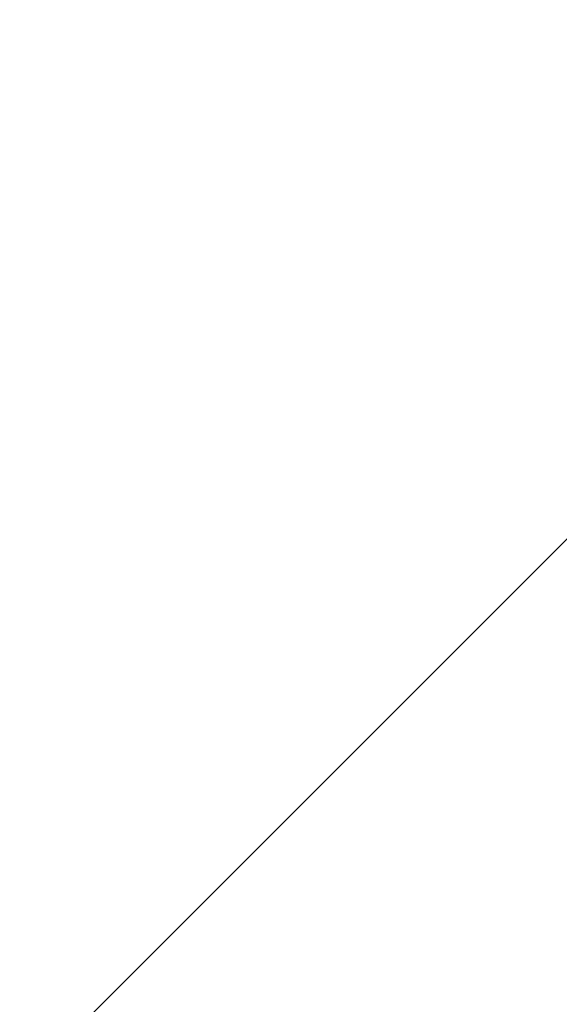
# Model space of a CAD drawing. Header units: millimetres. Extents: x -23340 to 39391, y -3670 to 10897.
# Tile 46 of 256: x -394 to -198, y 2 to 361. Entities that reach past the tile are written whole.
import ezdxf

# ---------------------------------------------------------------- set-up
doc = ezdxf.new("R2010")
doc.units = ezdxf.units.MM
doc.layers.add('Beam Dimensions', color=4, linetype='Continuous', lineweight=5)
doc.layers.add('Beam Dimensions @ 1536', color=4, linetype='Continuous', lineweight=5)
doc.styles.add('Arial-1.500', font='txt', dxfattribs={"height": 1.5})
doc.dimstyles.new('Dim-Style 5', dxfattribs={"dimtxt": 0.18, "dimasz": 1, "dimexe": 0.5, "dimexo": 0, "dimgap": 1, "dimtad": 1, "dimdec": 0, "dimzin": 0, "dimdsep": 46, "dimtxsty": 'Arial-1.500', "dimblk": 'OBLIQUE', "dimcen": 0.09, "dimclrd": 4, "dimclre": 4, "dimclrt": 4, "dimadec": 0, "dimazin": 0, "dimtfac": 1, "dimtdec": 4, "dimtmove": 0, "dimatfit": 1, "dimfxl": 1, "dimfxlon": 1, "dimtolj": 1, "dimtzin": 0, "dimlwd": 5, "dimlwe": 5, "dimarcsym": 0})

# ---------------------------------------------------------------- blocks, each defined once
blk = doc.blocks.new('_Oblique')
at = {"color": 0, "linetype": 'ByBlock', "lineweight": -2}
blk.add_line((-0.5, -0.5), (0.5, 0.5), dxfattribs=at)
blk = doc.blocks.new('*D138')
at = {"layer": 'Beam Dimensions', "color": 4, "linetype": 'Continuous', "lineweight": 5}
for p, q in [((193.5, 650), (193.5, -208.09)), ((1306.5, 650), (1306.5, -208.09)), ((193.5, 559.91), (-23339.56, 559.91)), ((1306.5, 559.91), (193.5, 559.91)), ((1306.5, 559.91), (2842.5, 559.91))]:
    blk.add_line(p, q, dxfattribs=at)
at = {"layer": 'Defpoints', "color": 0}
for p in [(193.5, 650), (1306.5, 650), (193.5, 559.91)]:
    blk.add_point(p, dxfattribs=at)
at = {"layer": 'Beam Dimensions', "color": 4, "lineweight": 5, "xscale": 1536, "yscale": 1536, "zscale": 1536}
blk.add_blockref('_Oblique', (193.5, 559.91), dxfattribs=at)
at = {"layer": 'Beam Dimensions', "color": 4, "lineweight": 5, "xscale": 1536, "yscale": 1536, "zscale": 1536, "rotation": 180}
blk.add_blockref('_Oblique', (1306.5, 559.91), dxfattribs=at)
at = {"layer": 'Beam Dimensions', "color": 4, "insert": (-13877.03, 3272.1), "char_height": 2304, "attachment_point": 5, "style": 'Arial-1.500'}
blk.add_mtext('\\A1;Beam -  1113', dxfattribs=at)
blk = doc.blocks.new('*U237')
at = {"layer": 'Beam Dimensions @ 1536'}
dim = blk.add_linear_dim(base=(193.5, 559.91), p1=(1306.5, 650), p2=(193.5, 650), text='Beam -  <>', dimstyle='Dim-Style 5', override={"dimscale": 1536}, dxfattribs=at)
dim.commit()
dim.dimension.update_dxf_attribs({"geometry": '*D138', "text_midpoint": (-13877.03, 3272.1)})

msp = doc.modelspace()

# ---------------------------------------------------------------- block references
at = {"layer": 'Beam Dimensions'}
msp.add_blockref('*U237', (0, 0), dxfattribs=at)

doc.saveas('drawing.dxf')
